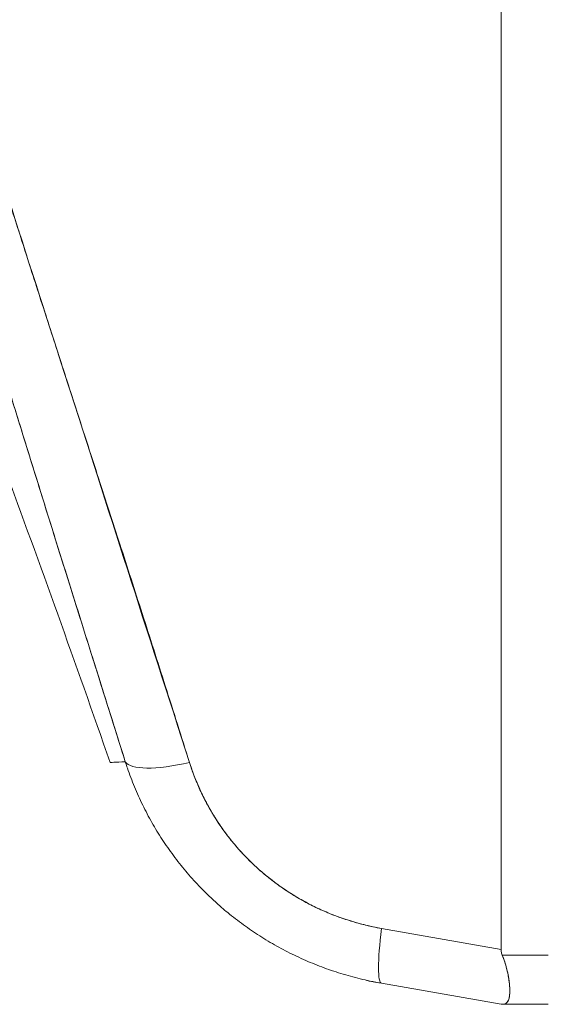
# Model space of a CAD drawing. Header units: inches. Extents: x 14 to 326, y 10 to 205.
# Tile 75 of 107: x 169.651 to 170.152, y 125.59 to 126.523. Entities that reach past the tile are written whole.
import ezdxf

# ---------------------------------------------------------------- set-up
doc = ezdxf.new("R2010")
doc.units = ezdxf.units.IN
doc.header["$LTSCALE"] = 20
doc.header["$MEASUREMENT"] = 0
doc.layers.add('Visible (ANSI)', color=7, linetype='Continuous', lineweight=5)

msp = doc.modelspace()

# ---------------------------------------------------------------- linework, layer by layer
at = {"layer": 'Visible (ANSI)'}
for p, q in [((170.10724, 125.64163), (170.10724, 127.04602)), ((170.10724, 127.04602), (170.10724, 125.64163)), ((169.67086, 126.25923), (169.67077, 126.25913)), ((169.67077, 126.25913), (169.67086, 126.25923)), ((169.67798, 126.23708), (169.67791, 126.237)), ((170.10724, 125.64163), (169.99406, 125.66158)), ((169.99406, 125.66158), (170.10724, 125.64163)), ((170.15189, 125.63635), (170.10831, 125.63635)), ((170.10831, 125.63635), (170.15189, 125.63635)), ((170.10724, 125.5897), (169.99406, 125.60965)), ((169.99406, 125.60965), (170.10724, 125.5897)), ((170.15189, 125.5897), (170.10831, 125.5897)), ((170.10831, 125.5897), (170.15189, 125.5897))]:
    msp.add_line(p, q, dxfattribs=at)
msp.add_arc((154.86227, 120.64735), 15.74803, 19.171411, 20.255662, dxfattribs=at)
for centre, major_axis, ratio, start_param, end_param in [((169.82577, 125.84465), (-0.07511, -0.02363), 0.267683, 0.073478, 1.304391), ((169.82577, 125.84465), (-0.07511, -0.02363), 0.267678, 0.073481, 1.304397), ((170.00774, 125.6872), (-0.01367, -0.07754), 0.122276, 5.07054, 6.283185), ((170.00774, 125.6872), (-0.01367, -0.07754), 0.122276, 5.07054, 6.283185)]:
    msp.add_ellipse(centre, major_axis=major_axis, ratio=ratio, start_param=start_param, end_param=end_param, dxfattribs=at)
for points, knots in [([(169.75132, 125.81962), (169.72872, 125.89171), (169.70734, 125.95956), (169.68747, 126.02309), (169.6676, 126.08661), (169.64924, 126.1458), (169.63226, 126.20142), (169.61528, 126.25704), (169.59969, 126.30908), (169.58531, 126.35835), (169.57093, 126.40763), (169.55777, 126.45413), (169.54569, 126.49854), (169.53361, 126.54295), (169.52261, 126.58526), (169.51258, 126.62602), (169.50255, 126.66679), (169.49349, 126.706), (169.48534, 126.74413), (169.47719, 126.78226), (169.46995, 126.81932), (169.46358, 126.85572), (169.45721, 126.89213), (169.45171, 126.92789), (169.44711, 126.96341), (169.44251, 126.99894), (169.43881, 127.03423), (169.43602, 127.06975)], [0, 0, 0, 0, 0.111111, 0.111111, 0.111111, 0.222222, 0.222222, 0.222222, 0.333333, 0.333333, 0.333333, 0.444444, 0.444444, 0.444444, 0.555556, 0.555556, 0.555556, 0.666667, 0.666667, 0.666667, 0.777778, 0.777778, 0.777778, 0.888889, 0.888889, 0.888889, 1, 1, 1, 1]), ([(169.75132, 125.81962), (169.74368, 125.84395), (169.73611, 125.86806), (169.72861, 125.89194), (169.72136, 125.91502), (169.71417, 125.93789), (169.70706, 125.96055), (169.70016, 125.98254), (169.69334, 126.00434), (169.68658, 126.02594), (169.68002, 126.04693), (169.67353, 126.06775), (169.66712, 126.08838), (169.66087, 126.10846), (169.6547, 126.12838), (169.64862, 126.14812), (169.64492, 126.16011), (169.64125, 126.17204), (169.63762, 126.1839), (169.63542, 126.19109), (169.63323, 126.19826), (169.63105, 126.2054), (169.6254, 126.2239), (169.61984, 126.24224), (169.61436, 126.26044), (169.609, 126.27824), (169.60372, 126.2959), (169.59853, 126.31341), (169.59344, 126.33059), (169.58843, 126.34762), (169.58351, 126.36452), (169.57868, 126.38112), (169.57394, 126.39758), (169.56928, 126.41391), (169.5647, 126.42999), (169.56021, 126.44594), (169.55581, 126.46176), (169.55147, 126.47736), (169.54723, 126.49284), (169.54308, 126.50819), (169.54268, 126.50967), (169.54228, 126.51115), (169.54188, 126.51263), (169.53819, 126.5263), (169.53458, 126.53987), (169.53106, 126.55334), (169.52718, 126.56813), (169.52341, 126.58279), (169.51973, 126.59734), (169.51609, 126.61177), (169.51254, 126.62609), (169.50909, 126.6403), (169.50567, 126.65442), (169.50234, 126.66843), (169.49912, 126.68233), (169.49591, 126.69617), (169.49281, 126.7099), (169.48981, 126.72353), (169.48682, 126.73712), (169.48394, 126.75061), (169.48116, 126.76399), (169.47839, 126.77736), (169.47572, 126.79063), (169.47317, 126.8038), (169.47292, 126.80505), (169.47268, 126.8063), (169.47244, 126.80755), (169.47014, 126.81947), (169.46794, 126.83129), (169.46583, 126.84303), (169.46349, 126.85605), (169.46126, 126.86896), (169.45915, 126.88176), (169.45703, 126.89463), (169.45503, 126.90739), (169.45314, 126.92004), (169.45124, 126.93279), (169.44947, 126.94543), (169.44781, 126.95794), (169.44614, 126.97059), (169.4446, 126.98311), (169.44318, 126.9955), (169.44174, 127.00805), (169.44042, 127.02047), (169.43924, 127.03276), (169.43804, 127.04523), (169.43696, 127.05756), (169.43602, 127.06975)], [0, 0, 0, 0, 0.047674, 0.047674, 0.047674, 0.093754, 0.093754, 0.093754, 0.138483, 0.138483, 0.138483, 0.181962, 0.181962, 0.181962, 0.224293, 0.224293, 0.224293, 0.25, 0.25, 0.25, 0.265575, 0.265575, 0.265575, 0.305906, 0.305906, 0.305906, 0.345378, 0.345378, 0.345378, 0.384081, 0.384081, 0.384081, 0.422102, 0.422102, 0.422102, 0.459526, 0.459526, 0.459526, 0.496435, 0.496435, 0.496435, 0.5, 0.5, 0.5, 0.53291, 0.53291, 0.53291, 0.569025, 0.569025, 0.569025, 0.604849, 0.604849, 0.604849, 0.640453, 0.640453, 0.640453, 0.675905, 0.675905, 0.675905, 0.711275, 0.711275, 0.711275, 0.746632, 0.746632, 0.746632, 0.75, 0.75, 0.75, 0.782043, 0.782043, 0.782043, 0.817582, 0.817582, 0.817582, 0.853329, 0.853329, 0.853329, 0.889364, 0.889364, 0.889364, 0.925766, 0.925766, 0.925766, 0.962618, 0.962618, 0.962618, 1, 1, 1, 1]), ([(169.81209, 125.81904), (169.77191, 125.94371), (169.73387, 126.06313), (169.69726, 126.17708), (169.66066, 126.29104), (169.62549, 126.39954), (169.5939, 126.50322), (169.56231, 126.60689), (169.53429, 126.70575), (169.51193, 126.79948), (169.48957, 126.8932), (169.47288, 126.9818), (169.46115, 127.06538)], [0, 0, 0, 0, 0.25, 0.25, 0.25, 0.5, 0.5, 0.5, 0.75, 0.75, 0.75, 1, 1, 1, 1]), ([(169.46115, 127.06538), (169.4628, 127.05308), (169.46456, 127.04078), (169.46641, 127.0285), (169.46829, 127.01612), (169.47026, 127.00376), (169.47234, 126.9914), (169.47443, 126.97894), (169.47662, 126.96649), (169.47891, 126.95405), (169.48122, 126.94149), (169.48363, 126.92894), (169.48613, 126.9164), (169.48865, 126.90372), (169.49127, 126.89105), (169.49398, 126.8784), (169.49672, 126.86557), (169.49955, 126.85276), (169.50245, 126.83996), (169.5054, 126.82697), (169.50844, 126.814), (169.51155, 126.80103), (169.51471, 126.78786), (169.51795, 126.77469), (169.52126, 126.76154), (169.52464, 126.74814), (169.52808, 126.73476), (169.53159, 126.72138), (169.53518, 126.70774), (169.53883, 126.69411), (169.54254, 126.68048), (169.54634, 126.66656), (169.55019, 126.65265), (169.55411, 126.63874), (169.55812, 126.62451), (169.56219, 126.61028), (169.56631, 126.59606), (169.57053, 126.58147), (169.57481, 126.56689), (169.57914, 126.55231), (169.58359, 126.53733), (169.58809, 126.52236), (169.59263, 126.50739), (169.5973, 126.49198), (169.60202, 126.47657), (169.60678, 126.46116), (169.60906, 126.45379), (169.61134, 126.44642), (169.61363, 126.43906), (169.61628, 126.43054), (169.61894, 126.42202), (169.62161, 126.4135), (169.62676, 126.39708), (169.63194, 126.38066), (169.63714, 126.36425), (169.64253, 126.34725), (169.64795, 126.33026), (169.65339, 126.31327), (169.65903, 126.29563), (169.66469, 126.278), (169.67037, 126.26037), (169.67627, 126.24204), (169.68219, 126.22371), (169.68812, 126.20538), (169.69429, 126.18629), (169.70047, 126.1672), (169.70665, 126.14811), (169.7131, 126.12818), (169.71955, 126.10826), (169.726, 126.08833), (169.73274, 126.0675), (169.73947, 126.04666), (169.74619, 126.02582), (169.75322, 126.00399), (169.76024, 125.98216), (169.76724, 125.96031), (169.77458, 125.9374), (169.7819, 125.91449), (169.78918, 125.89155), (169.79685, 125.86739), (169.80449, 125.84322), (169.81209, 125.81904)], [0, 0, 0, 0, 0.029086, 0.029086, 0.029086, 0.058387, 0.058387, 0.058387, 0.087935, 0.087935, 0.087935, 0.117777, 0.117777, 0.117777, 0.147957, 0.147957, 0.147957, 0.178529, 0.178529, 0.178529, 0.20955, 0.20955, 0.20955, 0.24108, 0.24108, 0.24108, 0.273185, 0.273185, 0.273185, 0.305936, 0.305936, 0.305936, 0.339407, 0.339407, 0.339407, 0.37368, 0.37368, 0.37368, 0.408841, 0.408841, 0.408841, 0.44498, 0.44498, 0.44498, 0.482193, 0.482193, 0.482193, 0.5, 0.5, 0.5, 0.520588, 0.520588, 0.520588, 0.560289, 0.560289, 0.560289, 0.60142, 0.60142, 0.60142, 0.644109, 0.644109, 0.644109, 0.688496, 0.688496, 0.688496, 0.734731, 0.734731, 0.734731, 0.782977, 0.782977, 0.782977, 0.833414, 0.833414, 0.833414, 0.886232, 0.886232, 0.886232, 0.941632, 0.941632, 0.941632, 1, 1, 1, 1]), ([(169.73692, 125.81893), (169.73692, 125.81893), (169.73692, 125.81893), (169.73692, 125.81893), (169.73692, 125.81893), (169.73814, 125.819), (169.74055, 125.81911), (169.74296, 125.81922), (169.74655, 125.81937), (169.75132, 125.81962)], [0.4999959, 0.4999959, 0.4999959, 0.4999959, 0.5, 0.5, 0.5, 0.75, 0.75, 0.75, 1, 1, 1, 1]), ([(169.99406, 125.60965), (169.99042, 125.6103), (169.98679, 125.611), (169.98317, 125.61177), (169.97695, 125.61309), (169.97075, 125.6146), (169.9646, 125.6163), (169.95849, 125.61798), (169.95242, 125.61985), (169.94641, 125.6219), (169.94043, 125.62394), (169.93451, 125.62617), (169.92865, 125.62856), (169.92283, 125.63095), (169.91707, 125.63351), (169.9114, 125.63625), (169.90575, 125.63897), (169.90018, 125.64186), (169.8947, 125.64492), (169.88923, 125.64797), (169.88386, 125.65118), (169.87858, 125.65455), (169.87332, 125.65792), (169.86815, 125.66145), (169.8631, 125.66512), (169.85805, 125.6688), (169.85312, 125.67262), (169.84831, 125.67659), (169.84636, 125.67819), (169.84444, 125.67982), (169.84253, 125.68147), (169.83973, 125.6839), (169.83696, 125.68638), (169.83425, 125.68891), (169.82969, 125.69316), (169.82526, 125.69755), (169.82097, 125.70206), (169.81667, 125.70658), (169.81252, 125.71122), (169.80852, 125.71598), (169.8045, 125.72076), (169.80064, 125.72564), (169.79693, 125.73064), (169.79322, 125.73565), (169.78966, 125.74077), (169.78626, 125.74599), (169.78285, 125.75123), (169.7796, 125.75657), (169.77653, 125.76199), (169.77343, 125.76745), (169.77052, 125.77299), (169.76777, 125.7786), (169.76502, 125.78425), (169.76244, 125.78998), (169.76004, 125.79577), (169.75763, 125.80159), (169.75541, 125.80748), (169.75337, 125.81342), (169.75267, 125.81548), (169.75198, 125.81755), (169.75132, 125.81962)], [0, 0, 0, 0, 0.032809, 0.032809, 0.032809, 0.089258, 0.089258, 0.089258, 0.145362, 0.145362, 0.145362, 0.201169, 0.201169, 0.201169, 0.256712, 0.256712, 0.256712, 0.31204, 0.31204, 0.31204, 0.367264, 0.367264, 0.367264, 0.422459, 0.422459, 0.422459, 0.477668, 0.477668, 0.477668, 0.5, 0.5, 0.5, 0.532921, 0.532921, 0.532921, 0.588194, 0.588194, 0.588194, 0.643534, 0.643534, 0.643534, 0.698987, 0.698987, 0.698987, 0.754621, 0.754621, 0.754621, 0.810528, 0.810528, 0.810528, 0.866751, 0.866751, 0.866751, 0.923319, 0.923319, 0.923319, 0.980266, 0.980266, 0.980266, 1, 1, 1, 1]), ([(169.81209, 125.81904), (169.81258, 125.81748), (169.81309, 125.81594), (169.81361, 125.8144), (169.81512, 125.80993), (169.81677, 125.80551), (169.81855, 125.80116), (169.82034, 125.79681), (169.82225, 125.79252), (169.8243, 125.7883), (169.82635, 125.78408), (169.82852, 125.77992), (169.83082, 125.77585), (169.83142, 125.77478), (169.83203, 125.77371), (169.83265, 125.77265), (169.8344, 125.76968), (169.83621, 125.76674), (169.83808, 125.76385), (169.84062, 125.75993), (169.84328, 125.7561), (169.84605, 125.75235), (169.84883, 125.74859), (169.85172, 125.74493), (169.85471, 125.74136), (169.85725, 125.73834), (169.85987, 125.73538), (169.86256, 125.73249), (169.86305, 125.73197), (169.86354, 125.73144), (169.86403, 125.73092), (169.86725, 125.72754), (169.87056, 125.72425), (169.87398, 125.72107), (169.8774, 125.71788), (169.88091, 125.7148), (169.88452, 125.71182), (169.88813, 125.70885), (169.89183, 125.70598), (169.89562, 125.70322), (169.89719, 125.70208), (169.89877, 125.70095), (169.90037, 125.69985), (169.90263, 125.69829), (169.90492, 125.69677), (169.90723, 125.69529), (169.91118, 125.69277), (169.91522, 125.69035), (169.91933, 125.68806), (169.92344, 125.68577), (169.92762, 125.6836), (169.93188, 125.68156), (169.93608, 125.67954), (169.94035, 125.67763), (169.94469, 125.67586), (169.94913, 125.67404), (169.95363, 125.67235), (169.9582, 125.67079), (169.96271, 125.66926), (169.96727, 125.66785), (169.97188, 125.66658), (169.9765, 125.66531), (169.98116, 125.66417), (169.98586, 125.66317), (169.98858, 125.66259), (169.99132, 125.66206), (169.99406, 125.66158)], [0, 0, 0, 0, 0.019103, 0.019103, 0.019103, 0.074488, 0.074488, 0.074488, 0.129904, 0.129904, 0.129904, 0.185404, 0.185404, 0.185404, 0.2, 0.2, 0.2, 0.241031, 0.241031, 0.241031, 0.296777, 0.296777, 0.296777, 0.352641, 0.352641, 0.352641, 0.4, 0.4, 0.4, 0.408599, 0.408599, 0.408599, 0.464615, 0.464615, 0.464615, 0.520668, 0.520668, 0.520668, 0.576744, 0.576744, 0.576744, 0.6, 0.6, 0.6, 0.632818, 0.632818, 0.632818, 0.688844, 0.688844, 0.688844, 0.74479, 0.74479, 0.74479, 0.8, 0.8, 0.8, 0.856416, 0.856416, 0.856416, 0.9121, 0.9121, 0.9121, 0.967784, 0.967784, 0.967784, 1, 1, 1, 1]), ([(169.99406, 125.66158), (169.97677, 125.66472), (169.96035, 125.66945), (169.9447, 125.67585), (169.92905, 125.68226), (169.91415, 125.69034), (169.90037, 125.69985), (169.88659, 125.70935), (169.87393, 125.72028), (169.86256, 125.73249), (169.85118, 125.74471), (169.8411, 125.7582), (169.83265, 125.77266), (169.8242, 125.78712), (169.81739, 125.80255), (169.81209, 125.81904)], [0, 0, 0, 0, 0.2, 0.2, 0.2, 0.4, 0.4, 0.4, 0.6, 0.6, 0.6, 0.8, 0.8, 0.8, 1, 1, 1, 1]), ([(170.10724, 125.64163), (170.10724, 125.64102), (170.10729, 125.64042), (170.10737, 125.63983), (170.10745, 125.63924), (170.10757, 125.63865), (170.10773, 125.63807), (170.10788, 125.63749), (170.10808, 125.63692), (170.10831, 125.63635)], [0, 0, 0, 0, 0.333333, 0.333333, 0.333333, 0.666667, 0.666667, 0.666667, 1, 1, 1, 1]), ([(170.10724, 125.64163), (170.10724, 125.64102), (170.10729, 125.64042), (170.10737, 125.63983), (170.10745, 125.63923), (170.10757, 125.63865), (170.10773, 125.63807), (170.10789, 125.63749), (170.10808, 125.63692), (170.10831, 125.63635)], [0, 0, 0, 0, 0.333333, 0.333333, 0.333333, 0.666667, 0.666667, 0.666667, 1, 1, 1, 1]), ([(170.10831, 125.5897), (170.10973, 125.5897), (170.11094, 125.59002), (170.11193, 125.5907), (170.11233, 125.59098), (170.1127, 125.59131), (170.11303, 125.5917), (170.11349, 125.59226), (170.11388, 125.59293), (170.11421, 125.59372), (170.11468, 125.59487), (170.115, 125.59627), (170.11521, 125.5979), (170.11524, 125.59815), (170.11527, 125.5984), (170.11529, 125.59866), (170.11548, 125.60058), (170.11552, 125.60278), (170.1154, 125.60524), (170.11535, 125.60614), (170.11529, 125.60707), (170.1152, 125.60804), (170.11505, 125.60974), (170.11484, 125.61155), (170.11455, 125.61344), (170.11417, 125.61593), (170.11367, 125.61857), (170.11302, 125.6213), (170.11283, 125.62208), (170.11264, 125.62286), (170.11243, 125.62365), (170.11136, 125.62774), (170.10998, 125.63201), (170.10831, 125.63635)], [0, 0, 0, 0, 0.142074, 0.142074, 0.142074, 0.2, 0.2, 0.2, 0.281613, 0.281613, 0.281613, 0.4, 0.4, 0.4, 0.418111, 0.418111, 0.418111, 0.55134, 0.55134, 0.55134, 0.6, 0.6, 0.6, 0.686173, 0.686173, 0.686173, 0.8, 0.8, 0.8, 0.832447, 0.832447, 0.832447, 1, 1, 1, 1]), ([(170.10831, 125.63635), (170.11032, 125.63111), (170.11189, 125.62605), (170.11303, 125.62126), (170.11416, 125.61646), (170.11486, 125.61196), (170.11521, 125.60801), (170.11556, 125.60405), (170.11556, 125.60064), (170.11521, 125.59789), (170.11486, 125.59514), (170.11416, 125.59306), (170.11302, 125.5917), (170.11189, 125.59035), (170.11032, 125.58971), (170.10831, 125.5897)], [0, 0, 0, 0, 0.2, 0.2, 0.2, 0.4, 0.4, 0.4, 0.6, 0.6, 0.6, 0.8, 0.8, 0.8, 1, 1, 1, 1]), ([(169.9797, 125.61219), (169.9797, 125.61219), (169.98023, 125.61209), (169.9813, 125.6119), (169.98342, 125.61153), (169.98768, 125.61078), (169.99406, 125.60965)], [0.4999926, 0.4999926, 0.4999926, 0.4999926, 0.6666667, 0.6666667, 0.6666667, 1, 1, 1, 1]), ([(170.11498, 125.59647), (170.11486, 125.59583), (170.11472, 125.59524), (170.11455, 125.59469), (170.11428, 125.59383), (170.11395, 125.59308), (170.11356, 125.59244)], [0.6354822, 0.6354822, 0.6354822, 0.6354822, 0.6862888, 0.6862888, 0.6862888, 0.7660658, 0.7660658, 0.7660658, 0.7660658]), ([(170.10831, 125.5897), (170.10808, 125.5897), (170.10789, 125.5897), (170.10773, 125.5897), (170.10757, 125.5897), (170.10745, 125.5897), (170.10737, 125.5897), (170.10729, 125.5897), (170.10724, 125.5897), (170.10724, 125.5897)], [0, 0, 0, 0, 0.333333, 0.333333, 0.333333, 0.666667, 0.666667, 0.666667, 1, 1, 1, 1]), ([(170.10831, 125.5897), (170.10808, 125.5897), (170.10788, 125.5897), (170.10773, 125.5897), (170.10757, 125.5897), (170.10745, 125.5897), (170.10737, 125.5897), (170.10729, 125.5897), (170.10724, 125.5897), (170.10724, 125.5897)], [0, 0, 0, 0, 0.333333, 0.333333, 0.333333, 0.666667, 0.666667, 0.666667, 1, 1, 1, 1]), ([(170.10831, 125.5897), (170.11032, 125.58971), (170.11189, 125.59035), (170.11303, 125.59171), (170.11338, 125.59213), (170.1137, 125.59263), (170.11397, 125.59319)], [0, 0, 0, 0, 0.2, 0.2, 0.2, 0.2627788, 0.2627788, 0.2627788, 0.2627788])]:
    msp.add_open_spline(points, degree=3, knots=knots, dxfattribs=at)
for points in [[(170.11315, 125.62073), (170.11327, 125.62023), (170.11338, 125.61974), (170.11348, 125.61924)], [(170.11499, 125.61015), (170.11475, 125.61225), (170.11441, 125.61449), (170.11397, 125.61681)]]:
    msp.add_open_spline(points, degree=3, dxfattribs=at)

doc.saveas('drawing.dxf')
